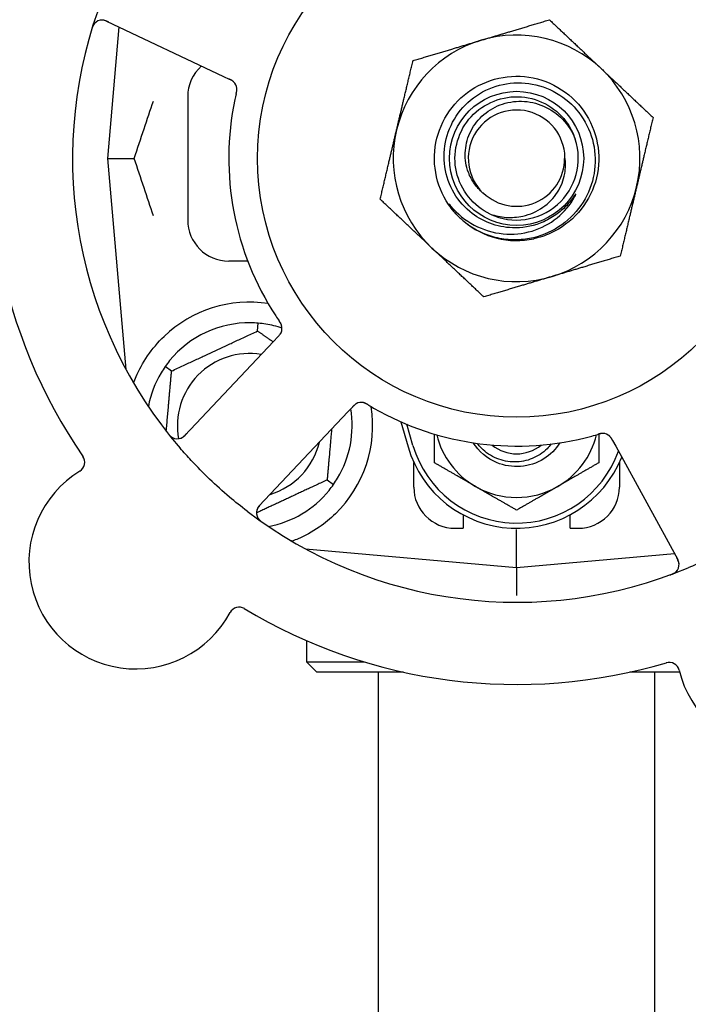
# Model space of a CAD drawing. Header units: inches. Extents: x 5 to 1128, y -85 to 748.
# Tile 83 of 256: x 155.91 to 157.94, y 233.63 to 236.63. Entities that reach past the tile are written whole.
import ezdxf

# ---------------------------------------------------------------- set-up
doc = ezdxf.new("R2010")
doc.units = ezdxf.units.IN
doc.header["$LTSCALE"] = 32
doc.header["$MEASUREMENT"] = 0
doc.layers.add('Dimension (ANSI)', color=7, linetype='Continuous', lineweight=25)
doc.layers.add('Visible (ANSI)', color=7, linetype='Continuous', lineweight=30)
doc.styles.add('Note Text (ANSI)', font='tahoma.ttf')
doc.dimstyles.new('SB Fraction-16 (ANSI)', dxfattribs={"dimscale": 32, "dimtxt": 0.125, "dimasz": 0.098425, "dimexe": 0.125, "dimexo": 0.0625, "dimgap": 0.031496, "dimtad": 0, "dimtih": 1, "dimtoh": 1, "dimdec": 4, "dimrnd": 1e-08, "dimzin": 0, "dimdsep": 46, "dimlunit": 5, "dimtxsty": 'Note Text (ANSI)', "dimcen": 0.09, "dimdle": 0.393701, "dimclrd": 256, "dimclre": 256, "dimclrt": 256, "dimadec": 0, "dimazin": 3, "dimtfac": 0.96, "dimtofl": 0, "dimtmove": 0, "dimatfit": 3, "dimfxl": 1, "dimfrac": 2, "dimtolj": 1, "dimtzin": 12, "dimlwd": -1, "dimlwe": -1, "dimarcsym": 0})

# ---------------------------------------------------------------- blocks, each defined once
blk = doc.blocks.new('*D16')
at = {"layer": 'Defpoints', "color": 0, "transparency": 16777216}
for p in [(170.3073, 471.9837), (79.417, 159.272), (130.3698, 159.272)]:
    blk.add_point(p, dxfattribs=at)
at = {"layer": 'Dimension (ANSI)', "transparency": 16777216}
for p, q in [((168.3073, 471.9837), (75.417, 471.9837)), ((79.417, 468.8341), (79.417, 327.6609)), ((79.417, 162.4216), (79.417, 320.5948)), ((128.3698, 159.272), (75.417, 159.272))]:
    blk.add_line(p, q, dxfattribs=at)
for points in [[(78.8921, 468.8341), (79.9419, 468.8341), (79.417, 471.9837)], [(78.8921, 162.4216), (79.9419, 162.4216), (79.417, 159.272)]]:
    blk.add_solid(points, dxfattribs=at)
at = {"layer": 'Dimension (ANSI)', "transparency": 16777216, "insert": (67.2142, 326.653), "char_height": 4, "attachment_point": 1, "style": 'Note Text (ANSI)'}
blk.add_mtext('\\A1;312 11/16', dxfattribs=at)

msp = doc.modelspace()

# ---------------------------------------------------------------- linework, layer by layer
at = {"layer": 'Visible (ANSI)'}
for p, q in [((156.17135, 236.62413), (156.52662, 236.45608)), ((156.20921, 236.60623), (156.17425, 236.2067)), ((156.52662, 236.45608), (156.5446, 236.44757)), ((156.418, 236.3942), (156.418, 236.0192)), ((156.17425, 236.2067), (156.25572, 236.2067)), ((156.17425, 236.2067), (156.23042, 235.56472)), ((156.60071, 235.8942), (156.543, 235.8942)), ((156.63066, 235.68178), (156.63274, 235.70551)), ((156.69237, 235.66416), (156.67874, 235.6497)), ((156.67874, 235.6497), (156.40912, 235.36376)), ((156.36903, 235.55978), (156.34952, 235.57344)), ((156.90538, 235.436), (156.91903, 235.45048)), ((156.63576, 235.15006), (156.90538, 235.436)), ((157.06567, 235.40577), (157.088, 235.3292)), ((157.103, 235.33358), (157.08426, 235.39785)), ((157.70976, 235.34893), (157.7193, 235.3315)), ((157.7193, 235.3315), (157.90793, 234.98672)), ((157.1055, 235.2067), (157.1055, 235.28225)), ((157.7305, 235.28225), (157.7305, 235.2067)), ((156.84197, 235.22862), (156.86149, 235.21496)), ((157.2555, 235.12254), (157.2555, 235.0817)), ((157.5805, 235.0817), (157.5805, 235.12254)), ((157.2305, 235.0817), (157.2555, 235.0817)), ((157.418, 234.96295), (157.418, 235.07753)), ((157.5805, 235.0817), (157.6055, 235.0817)), ((156.77602, 235.01912), (157.418, 234.96295)), ((156.77925, 235.01883), (156.77925, 235.01737)), ((157.418, 234.96295), (157.89796, 235.00494)), ((157.418, 234.96295), (157.418, 234.87696)), ((156.77925, 234.73973), (156.77925, 234.67545)), ((156.77925, 234.67545), (156.95403, 234.67545)), ((156.8105, 234.6442), (156.77925, 234.67545)), ((157.07363, 234.6442), (156.8105, 234.6442)), ((156.998, 232.5617), (156.998, 234.6442)), ((157.91349, 234.6442), (157.76238, 234.6442)), ((157.838, 232.5617), (157.838, 234.6442))]:
    msp.add_line(p, q, dxfattribs=at)
for radius in [0.7875, 0.20385]:
    msp.add_circle((157.418, 236.2067), radius, dxfattribs=at)
for centre, radius, start, end in [((157.418, 236.2067), 1.35, 16.62287, 76.74397), ((155.89257, 236.92831), 0.325, 49.56477, 259.80207), ((157.418, 236.2067), 0.875, 24.19111, 69.17573), ((157.418, 236.2067), 1.35, 160.62287, 220.74397), ((156.15799, 236.59589), 0.03125, 64.68342, 162.83549), ((157.418, 236.2067), 0.375, 46.68342, 106.68342), ((157.418, 236.2067), 1.6, 166.81714, 214.5497), ((157.418, 236.2067), 0.375, 106.68342, 166.68342), ((156.543, 236.3942), 0.125, 131.64189, 180), ((157.418, 236.2067), 0.375, 346.68342, 46.68342), ((156.53645, 236.41685), 0.03125, 5.46904, 47.46837), ((157.418, 236.2067), 0.875, 168.19111, 213.17573), ((157.418, 236.2067), 0.14696, 1.25861, 225.29572), ((157.418, 236.2067), 0.375, 166.68342, 226.68342), ((157.418, 236.2067), 0.1875, 244.71096, 18.15663), ((157.418, 236.2067), 0.14583, 226.55117, 0.00317), ((157.418, 236.2067), 0.375, 286.68342, 346.68342), ((156.543, 236.0192), 0.125, 180, 270), ((157.418, 236.2067), 0.25, 226.19222, 229.96044), ((157.418, 236.2067), 0.25, 229.96044, 282.10596), ((157.418, 236.2067), 0.375, 226.68342, 286.68342), ((156.6055, 235.3942), 0.375, 81.21293, 133.75453), ((156.6055, 235.3942), 0.3125, 89.15807, 140.84193), ((156.6055, 235.3942), 0.3125, 71.46237, 80.84193), ((156.67361, 235.68981), 0.03125, 334.67765, 16.13682), ((156.6055, 235.3942), 0.21875, 80.57954, 190.53406), ((156.6055, 235.3942), 0.3125, 149.15807, 169.28378), ((156.6055, 235.3942), 0.375, 314.27762, 8.78707), ((156.6055, 235.3942), 0.3125, 329.15807, 9.35248), ((156.94572, 235.43324), 0.03125, 77.46904, 119.46837), ((157.418, 236.2067), 0.875, 240.19111, 285.17573), ((156.38639, 235.3852), 0.03125, 218.53135, 316.68342), ((157.418, 235.42545), 0.25, 193.73904, 240), ((157.418, 235.42545), 0.25, 300, 346.26096), ((157.67956, 235.33902), 0.03125, 46.67765, 88.13682), ((156.6055, 235.3942), 0.21875, 286.71618, 346.65066), ((157.418, 235.42545), 0.34375, 196.2602, 338.3076), ((157.418, 235.42545), 0.32812, 196.2602, 340.60541), ((157.418, 235.42545), 0.11727, 230.56429, 309.43571), ((156.07385, 235.28246), 0.03125, 301.56477, 34.51231), ((156.26033, 234.97892), 0.325, 121.56477, 331.80207), ((157.2305, 235.2067), 0.125, 180, 270), ((157.418, 235.42545), 0.25, 240, 300), ((157.6055, 235.2067), 0.125, 270, 0), ((156.6055, 235.3942), 0.3125, 280.71622, 320.84193), ((156.6585, 235.12862), 0.03125, 136.68342, 234.83549), ((157.418, 236.2067), 1.35, 232.62287, 292.74397), ((157.88051, 234.97172), 0.03125, 290.53135, 28.68342), ((158.22795, 234.72628), 0.325, 193.56477, 43.80207), ((156.5743, 234.81058), 0.03125, 58.85452, 151.80207), ((157.418, 236.2067), 1.6, 238.81714, 286.5497), ((157.88164, 234.64273), 0.03125, 13.56477, 106.51231)]:
    msp.add_arc(centre, radius, start, end, dxfattribs=at)
for points, knots in [([(156.13511, 236.61717), (156.13492, 236.61696), (156.13468, 236.61669), (156.13391, 236.61577), (156.13335, 236.61502), (156.13218, 236.61328), (156.13153, 236.6122), (156.13052, 236.61025), (156.13021, 236.60962), (156.12947, 236.60802), (156.12904, 236.607), (156.12818, 236.60483), (156.12776, 236.60364), (156.12713, 236.60178), (156.1269, 236.60108), (156.12647, 236.59969), (156.12626, 236.59902), (156.12605, 236.59833)], [0.051298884, 0.051298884, 0.051298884, 0.051298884, 0.057269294, 0.057269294, 0.069785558, 0.069785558, 0.083632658, 0.083632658, 0.089458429, 0.089458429, 0.097820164, 0.097820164, 0.107290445, 0.107290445, 0.113094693, 0.113094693, 0.118968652, 0.118968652, 0.118968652, 0.118968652]), ([(156.17868, 236.62067), (156.17783, 236.62107), (156.17697, 236.62148), (156.17362, 236.62302), (156.17112, 236.62409), (156.16682, 236.6256), (156.16495, 236.62612), (156.16182, 236.62677), (156.16038, 236.62696), (156.15811, 236.6271), (156.15725, 236.62711), (156.15635, 236.62709), (156.15616, 236.62708), (156.156, 236.62707)], [0, 0, 0, 0, 0.007248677, 0.007248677, 0.028564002, 0.028564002, 0.047482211, 0.047482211, 0.06536174, 0.06536174, 0.076705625, 0.076705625, 0.079955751, 0.079955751, 0.079955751, 0.079955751]), ([(157.24494, 236.02628), (157.19428, 236.07488), (157.16563, 236.14559), (157.16817, 236.21575), (157.17071, 236.28588), (157.20438, 236.35432), (157.2584, 236.39912), (157.3124, 236.44391), (157.38585, 236.46436), (157.45522, 236.45391), (157.52621, 236.44323), (157.5917, 236.4003), (157.62983, 236.33947), (157.66757, 236.27927), (157.67787, 236.20259), (157.65737, 236.13456), (157.63689, 236.06661), (157.58602, 236.00844), (157.5214, 235.97909), (157.50508, 235.97167), (157.48795, 235.96613), (157.47042, 235.96245)], [5.2445607, 5.2445607, 5.2445607, 5.2445607, 6.086966, 6.086966, 6.086966, 6.9291128, 6.9291128, 6.9291128, 7.7710085, 7.7710085, 7.7710085, 8.6324711, 8.6324711, 8.6324711, 9.4850832, 9.4850832, 9.4850832, 10.3367446, 10.3367446, 10.3367446, 10.5518672, 10.5518672, 10.5518672, 10.5518672]), ([(156.5585, 236.439), (156.55844, 236.43906), (156.55837, 236.43913), (156.55814, 236.43934), (156.55798, 236.43949), (156.55724, 236.44017), (156.55652, 236.44077), (156.5547, 236.44213), (156.55351, 236.44292), (156.55099, 236.4444), (156.54966, 236.44511), (156.54771, 236.44608), (156.54709, 236.44638), (156.54617, 236.44683), (156.54585, 236.44697), (156.54524, 236.44726), (156.54494, 236.44741), (156.54464, 236.44755)], [0.038929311, 0.038929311, 0.038929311, 0.038929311, 0.040726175, 0.040726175, 0.043941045, 0.043941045, 0.054249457, 0.054249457, 0.066768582, 0.066768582, 0.078206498, 0.078206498, 0.083402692, 0.083402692, 0.086046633, 0.086046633, 0.088630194, 0.088630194, 0.088630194, 0.088630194]), ([(156.55792, 236.43956), (156.55792, 236.43956), (156.55792, 236.43957), (156.55787, 236.43961), (156.5577, 236.43977), (156.55719, 236.44023), (156.55678, 236.44058), (156.55583, 236.44135), (156.5553, 236.44175), (156.5546, 236.44224), (156.55442, 236.44236), (156.55309, 236.44324), (156.55151, 236.44416), (156.54889, 236.44551), (156.5481, 236.4459), (156.54686, 236.44649), (156.54643, 236.4467), (156.54555, 236.44712), (156.54509, 236.44734), (156.54464, 236.44755)], [0.028019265, 0.028019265, 0.028019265, 0.028019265, 0.028672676, 0.028672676, 0.033062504, 0.033062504, 0.040781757, 0.040781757, 0.051074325, 0.051074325, 0.054504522, 0.054504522, 0.07506277, 0.07506277, 0.083066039, 0.083066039, 0.087153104, 0.087153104, 0.091266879, 0.091266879, 0.091266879, 0.091266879]), ([(157.40522, 235.99546), (157.38173, 235.99624), (157.35854, 236.00092), (157.31443, 236.01772), (157.29383, 236.02979), (157.25396, 236.06303), (157.23605, 236.08517), (157.20954, 236.1353), (157.2013, 236.16286), (157.19576, 236.21989), (157.19863, 236.24882), (157.21533, 236.30424), (157.22911, 236.33018), (157.26599, 236.37556), (157.28881, 236.39451), (157.34068, 236.42277), (157.36927, 236.43172), (157.42858, 236.43824), (157.45872, 236.43563), (157.51662, 236.41897), (157.54379, 236.40497), (157.59149, 236.36721), (157.61149, 236.34372), (157.64156, 236.29015), (157.65124, 236.26054), (157.65879, 236.19899), (157.65648, 236.16762), (157.63993, 236.10724), (157.62575, 236.07883), (157.58715, 236.02879), (157.56302, 236.0077), (157.5078, 235.97577), (157.47718, 235.96533), (157.44543, 235.96103)], [-3.5801326, -3.5801326, -3.5801326, -3.5801326, -3.4004535, -3.4004535, -3.2191752, -3.2191752, -3.0035583, -3.0035583, -2.7857358, -2.7857358, -2.5657084, -2.5657084, -2.3434763, -2.3434763, -2.1190401, -2.1190401, -1.8924003, -1.8924003, -1.6635571, -1.6635571, -1.4325112, -1.4325112, -1.1992628, -1.1992628, -0.9638125, -0.9638125, -0.7261606, -0.7261606, -0.4863077, -0.4863077, -0.244254, -0.244254, 0, 0, 0, 0]), ([(156.5655, 236.40384), (156.56539, 236.40337), (156.56528, 236.40287), (156.56515, 236.40234), (156.56406, 236.39757), (156.56262, 236.39103), (156.56152, 236.38577)], [0.48080563, 0.48080563, 0.48080563, 0.48080563, 0.5329828, 0.5329828, 0.5329828, 1, 1, 1, 1]), ([(156.56551, 236.40387), (156.56557, 236.40417), (156.56564, 236.40446), (156.56582, 236.40525), (156.56594, 236.40574), (156.56628, 236.40729), (156.56651, 236.40836), (156.56693, 236.4106), (156.56713, 236.41179), (156.56745, 236.41413), (156.56755, 236.41524), (156.56766, 236.41745), (156.56764, 236.41845), (156.56757, 236.41969), (156.56754, 236.42003), (156.56752, 236.42029)], [0.001596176, 0.001596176, 0.001596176, 0.001596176, 0.003937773, 0.003937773, 0.007842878, 0.007842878, 0.016055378, 0.016055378, 0.025513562, 0.025513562, 0.03719134, 0.03719134, 0.0541939, 0.0541939, 0.061558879, 0.061558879, 0.061558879, 0.061558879]), ([(156.56551, 236.40387), (156.56563, 236.40441), (156.56575, 236.40494), (156.566, 236.406), (156.56612, 236.40653), (156.56651, 236.40831), (156.56677, 236.40955), (156.56713, 236.4116), (156.56726, 236.41244), (156.56751, 236.41436), (156.56759, 236.41538), (156.56767, 236.41717), (156.56767, 236.41798), (156.56761, 236.41927), (156.56757, 236.4198), (156.56754, 236.42012), (156.56753, 236.42016), (156.56753, 236.42018), (156.56753, 236.42018), (156.56753, 236.42018)], [0, 0, 0, 0, 0.004180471, 0.004180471, 0.008305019, 0.008305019, 0.018114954, 0.018114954, 0.025612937, 0.025612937, 0.036850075, 0.036850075, 0.047489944, 0.047489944, 0.05608938, 0.05608938, 0.05828692, 0.05828692, 0.058652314, 0.058652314, 0.058652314, 0.058652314]), ([(157.33791, 236.03717), (157.28662, 236.0614), (157.24758, 236.11011), (157.2351, 236.16544), (157.22262, 236.22077), (157.23696, 236.28152), (157.27287, 236.32542), (157.30871, 236.36923), (157.36525, 236.39532), (157.42184, 236.39416), (157.47853, 236.393), (157.53405, 236.36451), (157.56805, 236.31913), (157.58028, 236.30282), (157.58962, 236.28445), (157.5959, 236.26507)], [5.153766, 5.153766, 5.153766, 5.153766, 6.061332, 6.061332, 6.061332, 6.968806, 6.968806, 6.968806, 7.8744508, 7.8744508, 7.8744508, 8.7817425, 8.7817425, 8.7817425, 9.107885, 9.107885, 9.107885, 9.107885]), ([(157.31463, 236.10225), (157.30544, 236.11005), (157.29725, 236.11896), (157.28241, 236.13963), (157.2761, 236.15152), (157.2644, 236.18295), (157.26118, 236.20304), (157.26257, 236.2439), (157.26737, 236.26426), (157.28466, 236.30255), (157.29718, 236.32002), (157.32857, 236.34963), (157.34727, 236.36133), (157.38862, 236.37718), (157.41093, 236.38099), (157.45634, 236.3799), (157.47898, 236.37481), (157.5216, 236.35608), (157.54107, 236.34243), (157.57416, 236.30808), (157.58729, 236.28757), (157.59617, 236.26513)], [-1.5503297, -1.5503297, -1.5503297, -1.5503297, -1.4577971, -1.4577971, -1.3550285, -1.3550285, -1.200467, -1.200467, -1.0416694, -1.0416694, -0.8786368, -0.8786368, -0.7113708, -0.7113708, -0.5398726, -0.5398726, -0.3641439, -0.3641439, -0.1841858, -0.1841858, 0, 0, 0, 0]), ([(157.33791, 236.03717), (157.35363, 236.03169), (157.37002, 236.02834), (157.4034, 236.02619), (157.42023, 236.02746), (157.45858, 236.03595), (157.47938, 236.04499), (157.5154, 236.07013), (157.53048, 236.08569), (157.55309, 236.121), (157.56072, 236.14019), (157.56729, 236.17674), (157.56752, 236.19351), (157.56492, 236.20993)], [-0.89666376, -0.89666376, -0.89666376, -0.89666376, -0.7697294, -0.7697294, -0.64162523, -0.64162523, -0.47009117, -0.47009117, -0.30597672, -0.30597672, -0.14928046, -0.14928046, -0.02134877, -0.02134877, -0.02134877, -0.02134877]), ([(157.21819, 236.06116), (157.23802, 236.03781), (157.26202, 236.01837), (157.31623, 235.98946), (157.34598, 235.98034), (157.40639, 235.97432), (157.43643, 235.97712), (157.49279, 235.99402), (157.51866, 236.00761), (157.5629, 236.04352), (157.58104, 236.06522), (157.59442, 236.08983)], [-1.1317323, -1.1317323, -1.1317323, -1.1317323, -0.8984595, -0.8984595, -0.6634575, -0.6634575, -0.435379, -0.435379, -0.2142259, -0.2142259, 0, 0, 0, 0]), ([(157.59442, 236.08983), (157.59522, 236.0913), (157.59608, 236.09296), (157.59705, 236.09507), (157.59748, 236.09605), (157.59771, 236.09686), (157.59775, 236.09702), (157.59777, 236.0972), (157.59777, 236.09725), (157.59776, 236.09732), (157.59775, 236.09734), (157.59773, 236.09737), (157.59772, 236.09738), (157.59769, 236.0974), (157.59768, 236.0974), (157.59764, 236.0974), (157.59761, 236.09739), (157.59754, 236.09736), (157.59749, 236.09733), (157.5973, 236.09719), (157.59711, 236.097), (157.59625, 236.09604), (157.59529, 236.09476), (157.58955, 236.08697), (157.58006, 236.07329), (157.56486, 236.05826)], [-0.32002064, -0.32002064, -0.32002064, -0.32002064, -0.25037654, -0.25037654, -0.22022079, -0.22022079, -0.21319305, -0.21319305, -0.21059304, -0.21059304, -0.20923641, -0.20923641, -0.20821255, -0.20821255, -0.20712521, -0.20712521, -0.2055378, -0.2055378, -0.20262718, -0.20262718, -0.19315319, -0.19315319, -0.1629071, -0.1629071, 0, 0, 0, 0]), ([(157.24494, 236.02628), (157.23711, 236.03383), (157.22975, 236.04197), (157.21774, 236.05753), (157.21405, 236.06328), (157.21222, 236.06666), (157.21189, 236.06729), (157.21168, 236.06785), (157.21165, 236.06797), (157.21162, 236.06811), (157.21162, 236.06815), (157.21163, 236.0682), (157.21163, 236.06822), (157.21164, 236.06825), (157.21165, 236.06826), (157.21167, 236.06827), (157.21169, 236.06828), (157.21172, 236.06828), (157.21175, 236.06827), (157.21182, 236.06825), (157.21187, 236.06822), (157.21273, 236.06765), (157.21505, 236.06486), (157.21819, 236.06116)], [-0.28928031, -0.28928031, -0.28928031, -0.28928031, -0.16787143, -0.16787143, -0.06646306, -0.06646306, -0.04917499, -0.04917499, -0.04476579, -0.04476579, -0.04306859, -0.04306859, -0.04215282, -0.04215282, -0.04143605, -0.04143605, -0.040655, -0.040655, -0.03948059, -0.03948059, -0.0370912, -0.0370912, 0, 0, 0, 0]), ([(157.56486, 236.05826), (157.55495, 236.04845), (157.54419, 236.03963), (157.51901, 236.02276), (157.50443, 236.01522), (157.46234, 235.99924), (157.43385, 235.99452), (157.40522, 235.99546)], [-0.44935864, -0.44935864, -0.44935864, -0.44935864, -0.34320731, -0.34320731, -0.21838639, -0.21838639, 0, 0, 0, 0]), ([(157.44543, 235.96103), (157.42797, 235.95866), (157.4103, 235.95822), (157.37491, 235.96117), (157.35729, 235.96462), (157.30982, 235.9795), (157.28153, 235.99491), (157.25717, 236.0153)], [-0.51193076, -0.51193076, -0.51193076, -0.51193076, -0.37804019, -0.37804019, -0.24204071, -0.24204071, 0, 0, 0, 0]), ([(156.70383, 235.69777), (156.70377, 235.698), (156.70369, 235.69828), (156.70342, 235.69913), (156.70321, 235.69973), (156.70272, 235.70098), (156.70245, 235.70163), (156.70184, 235.70291), (156.70153, 235.70353), (156.70074, 235.705), (156.70022, 235.7059), (156.69943, 235.7072), (156.69919, 235.70758), (156.6983, 235.70899), (156.69761, 235.71003), (156.6967, 235.71136), (156.69648, 235.7117), (156.69615, 235.71217), (156.69605, 235.71232), (156.69595, 235.71246)], [0.044252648, 0.044252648, 0.044252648, 0.044252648, 0.050671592, 0.050671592, 0.061250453, 0.061250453, 0.071050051, 0.071050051, 0.078610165, 0.078610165, 0.087196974, 0.087196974, 0.090753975, 0.090753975, 0.100050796, 0.100050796, 0.103147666, 0.103147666, 0.104517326, 0.104517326, 0.104517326, 0.104517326]), ([(156.70374, 235.69813), (156.70374, 235.69813), (156.70373, 235.69816), (156.70369, 235.6983), (156.70365, 235.69843), (156.70352, 235.69886), (156.70341, 235.69921), (156.70301, 235.70037), (156.70266, 235.70124), (156.70182, 235.70306), (156.70134, 235.70399), (156.70013, 235.70612), (156.69937, 235.70736), (156.69783, 235.70972), (156.69705, 235.71087), (156.69617, 235.71215), (156.69606, 235.71231), (156.69595, 235.71246)], [0.030853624, 0.030853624, 0.030853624, 0.030853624, 0.032941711, 0.032941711, 0.036385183, 0.036385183, 0.042347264, 0.042347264, 0.055267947, 0.055267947, 0.065838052, 0.065838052, 0.077516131, 0.077516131, 0.087897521, 0.087897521, 0.089364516, 0.089364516, 0.089364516, 0.089364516]), ([(156.25362, 235.52362), (156.25603, 235.53023), (156.25863, 235.53686), (156.26992, 235.56296), (156.28163, 235.58499), (156.31062, 235.62726), (156.32783, 235.64751), (156.34616, 235.66507)], [1.38940877, 1.38940877, 1.38940877, 1.38940877, 1.45134152, 1.45134152, 1.64787025, 1.64787025, 1.84130789, 1.84130789, 1.84130789, 1.84130789]), ([(156.69237, 235.66416), (156.69273, 235.66454), (156.6931, 235.66493), (156.69381, 235.66568), (156.69415, 235.66605), (156.69493, 235.66689), (156.69535, 235.66735), (156.69684, 235.66901), (156.69776, 235.6701), (156.69913, 235.67187), (156.69969, 235.67267), (156.70064, 235.67415), (156.70102, 235.67482), (156.70162, 235.67594), (156.70186, 235.67645), (156.702, 235.67675), (156.70202, 235.67679), (156.70202, 235.67679), (156.70202, 235.67679), (156.70202, 235.67679)], [0, 0, 0, 0, 0.004355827, 0.004355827, 0.0086878, 0.0086878, 0.014307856, 0.014307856, 0.029588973, 0.029588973, 0.043844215, 0.043844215, 0.054171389, 0.054171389, 0.061954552, 0.061954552, 0.063871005, 0.063871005, 0.063878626, 0.063878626, 0.063878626, 0.063878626]), ([(156.6924, 235.66419), (156.69261, 235.66441), (156.69281, 235.66462), (156.69393, 235.66581), (156.69487, 235.66682), (156.69677, 235.66897), (156.69775, 235.67014), (156.69938, 235.6723), (156.70006, 235.67331), (156.70124, 235.67525), (156.70174, 235.67622), (156.70213, 235.67705), (156.70219, 235.67717), (156.70224, 235.67728)], [0, 0, 0, 0, 0.002309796, 0.002309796, 0.012623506, 0.012623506, 0.024338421, 0.024338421, 0.035397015, 0.035397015, 0.047442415, 0.047442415, 0.049661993, 0.049661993, 0.049661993, 0.049661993]), ([(156.93148, 235.46105), (156.9314, 235.46101), (156.93131, 235.46096), (156.93104, 235.46082), (156.93084, 235.46071), (156.92997, 235.46021), (156.92918, 235.45971), (156.92733, 235.4584), (156.92621, 235.45752), (156.92402, 235.45558), (156.92293, 235.45453), (156.9214, 235.45297), (156.92093, 235.45248), (156.92022, 235.45174), (156.91998, 235.45149), (156.91952, 235.45099), (156.91929, 235.45075), (156.91906, 235.45051)], [0.038929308, 0.038929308, 0.038929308, 0.038929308, 0.040726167, 0.040726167, 0.043941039, 0.043941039, 0.054249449, 0.054249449, 0.066768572, 0.066768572, 0.07820649, 0.07820649, 0.083402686, 0.083402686, 0.086046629, 0.086046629, 0.08863019, 0.08863019, 0.08863019, 0.08863019]), ([(156.93076, 235.46068), (156.93076, 235.46068), (156.93075, 235.46067), (156.93069, 235.46064), (156.93049, 235.46053), (156.9299, 235.46019), (156.92943, 235.4599), (156.92841, 235.45924), (156.92787, 235.45885), (156.92718, 235.45834), (156.92701, 235.45821), (156.92577, 235.45722), (156.9244, 235.456), (156.92231, 235.45392), (156.9217, 235.45329), (156.92075, 235.4523), (156.92042, 235.45195), (156.91975, 235.45124), (156.9194, 235.45087), (156.91906, 235.45051)], [0.028019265, 0.028019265, 0.028019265, 0.028019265, 0.028672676, 0.028672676, 0.033062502, 0.033062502, 0.040781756, 0.040781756, 0.051074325, 0.051074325, 0.054504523, 0.054504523, 0.075062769, 0.075062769, 0.083066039, 0.083066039, 0.087153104, 0.087153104, 0.091266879, 0.091266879, 0.091266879, 0.091266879]), ([(156.96704, 235.45686), (156.96679, 235.45701), (156.96653, 235.45717), (156.96584, 235.45758), (156.9654, 235.45785), (156.96403, 235.45865), (156.96308, 235.4592), (156.96109, 235.4603), (156.96002, 235.46085), (156.95789, 235.46187), (156.95686, 235.46231), (156.9548, 235.46311), (156.95384, 235.4634), (156.95264, 235.46371), (156.95231, 235.46379), (156.95205, 235.46384)], [0.001596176, 0.001596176, 0.001596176, 0.001596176, 0.00393777, 0.00393777, 0.007842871, 0.007842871, 0.016055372, 0.016055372, 0.025513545, 0.025513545, 0.037191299, 0.037191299, 0.054193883, 0.054193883, 0.061558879, 0.061558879, 0.061558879, 0.061558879]), ([(156.96704, 235.45686), (156.96658, 235.45714), (156.96611, 235.45742), (156.96517, 235.45798), (156.96471, 235.45826), (156.96314, 235.45918), (156.96203, 235.45981), (156.9602, 235.46079), (156.95944, 235.46117), (156.95769, 235.46201), (156.95675, 235.4624), (156.95506, 235.46303), (156.95429, 235.46327), (156.95305, 235.46362), (156.95253, 235.46374), (156.95222, 235.46381), (156.95218, 235.46382), (156.95216, 235.46382), (156.95216, 235.46382), (156.95216, 235.46382)], [0, 0, 0, 0, 0.004180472, 0.004180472, 0.008305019, 0.008305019, 0.018114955, 0.018114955, 0.025612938, 0.025612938, 0.036850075, 0.036850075, 0.047489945, 0.047489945, 0.056089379, 0.056089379, 0.05828692, 0.05828692, 0.058652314, 0.058652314, 0.058652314, 0.058652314]), ([(156.96708, 235.45684), (156.96749, 235.45659), (156.96792, 235.45633), (156.96839, 235.45605), (156.9726, 235.45353), (156.97837, 235.45015), (156.98303, 235.44747)], [0.48080563, 0.48080563, 0.48080563, 0.48080563, 0.5329828, 0.5329828, 0.5329828, 1, 1, 1, 1]), ([(156.35755, 235.37127), (156.35794, 235.37078), (156.35833, 235.37029), (156.35937, 235.36898), (156.36005, 235.36815), (156.36135, 235.36663), (156.36196, 235.36594), (156.36357, 235.36419), (156.3646, 235.36315), (156.36647, 235.36141), (156.36733, 235.36068), (156.36885, 235.35949), (156.36953, 235.359), (156.37091, 235.35809), (156.3716, 235.35769), (156.37239, 235.35726), (156.37256, 235.35717), (156.37271, 235.3571)], [0, 0, 0, 0, 0.005149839, 0.005149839, 0.013554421, 0.013554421, 0.020527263, 0.020527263, 0.031641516, 0.031641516, 0.041623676, 0.041623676, 0.051235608, 0.051235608, 0.063734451, 0.063734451, 0.067355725, 0.067355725, 0.067355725, 0.067355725]), ([(156.39598, 235.35546), (156.39626, 235.35555), (156.39661, 235.35568), (156.39828, 235.35632), (156.39987, 235.35708), (156.40259, 235.3587), (156.40385, 235.35955), (156.4069, 235.36194), (156.40872, 235.36357), (156.41126, 235.36607), (156.41199, 235.36682), (156.41338, 235.36827), (156.41404, 235.36897), (156.4147, 235.36967)], [0.058736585, 0.058736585, 0.058736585, 0.058736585, 0.064782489, 0.064782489, 0.086145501, 0.086145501, 0.103238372, 0.103238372, 0.123434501, 0.123434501, 0.131598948, 0.131598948, 0.13893919, 0.13893919, 0.13893919, 0.13893919]), ([(157.68096, 235.37024), (157.68096, 235.37024), (157.68093, 235.37024), (157.68079, 235.37024), (157.68065, 235.37025), (157.6802, 235.37026), (157.67984, 235.37026), (157.67861, 235.37024), (157.67767, 235.37018), (157.67568, 235.36993), (157.67465, 235.36977), (157.67225, 235.36928), (157.67084, 235.36894), (157.66811, 235.3682), (157.66678, 235.36781), (157.66529, 235.36737), (157.66511, 235.36732), (157.66492, 235.36726)], [0.030853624, 0.030853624, 0.030853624, 0.030853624, 0.032941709, 0.032941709, 0.03638518, 0.03638518, 0.042347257, 0.042347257, 0.055267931, 0.055267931, 0.065838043, 0.065838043, 0.077516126, 0.077516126, 0.087897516, 0.087897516, 0.089364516, 0.089364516, 0.089364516, 0.089364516]), ([(157.68133, 235.37022), (157.6811, 235.37023), (157.6808, 235.37024), (157.67992, 235.37025), (157.67928, 235.37023), (157.67794, 235.37016), (157.67724, 235.37009), (157.67583, 235.36991), (157.67515, 235.36981), (157.6735, 235.36951), (157.67249, 235.3693), (157.67101, 235.36894), (157.67056, 235.36883), (157.66895, 235.36842), (157.66776, 235.36809), (157.6662, 235.36764), (157.66582, 235.36753), (157.66526, 235.36736), (157.66509, 235.36731), (157.66492, 235.36726)], [0.044252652, 0.044252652, 0.044252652, 0.044252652, 0.050671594, 0.050671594, 0.061250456, 0.061250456, 0.071050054, 0.071050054, 0.078610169, 0.078610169, 0.087196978, 0.087196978, 0.090753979, 0.090753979, 0.100050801, 0.100050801, 0.10314767, 0.10314767, 0.10451733, 0.10451733, 0.10451733, 0.10451733]), ([(157.70974, 235.34897), (157.70959, 235.34923), (157.70945, 235.34949), (157.70867, 235.35093), (157.708, 235.35213), (157.70654, 235.35461), (157.70573, 235.35589), (157.70418, 235.35811), (157.70343, 235.35907), (157.70195, 235.36079), (157.70119, 235.36157), (157.70052, 235.3622), (157.70042, 235.36229), (157.70033, 235.36237)], [0, 0, 0, 0, 0.002309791, 0.002309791, 0.012623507, 0.012623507, 0.024338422, 0.024338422, 0.035397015, 0.035397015, 0.047442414, 0.047442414, 0.049661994, 0.049661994, 0.049661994, 0.049661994]), ([(157.70976, 235.34893), (157.70951, 235.3494), (157.70925, 235.34986), (157.70875, 235.35077), (157.70851, 235.35121), (157.70795, 235.3522), (157.70764, 235.35275), (157.70653, 235.35468), (157.70577, 235.35589), (157.70452, 235.35774), (157.70393, 235.35852), (157.70281, 235.35988), (157.70229, 235.36045), (157.70141, 235.36137), (157.701, 235.36176), (157.70076, 235.36198), (157.70073, 235.36201), (157.70073, 235.36201), (157.70073, 235.36201), (157.70073, 235.36201)], [0, 0, 0, 0, 0.004355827, 0.004355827, 0.008687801, 0.008687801, 0.014307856, 0.014307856, 0.029588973, 0.029588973, 0.043844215, 0.043844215, 0.054171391, 0.054171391, 0.061954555, 0.061954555, 0.063871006, 0.063871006, 0.063878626, 0.063878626, 0.063878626, 0.063878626]), ([(156.59847, 235.13391), (156.58025, 235.14783), (156.5625, 235.16213), (156.52463, 235.19422), (156.50444, 235.2124), (156.46552, 235.24963), (156.44701, 235.26842), (156.41756, 235.30011), (156.40627, 235.31272), (156.3952, 235.32558)], [-0.73117336, -0.73117336, -0.73117336, -0.73117336, -0.55242948, -0.55242948, -0.34016147, -0.34016147, -0.13232742, -0.13232742, 0, 0, 0, 0]), ([(157.54963, 235.34187), (157.53709, 235.32208), (157.52026, 235.30501), (157.50033, 235.29265), (157.45809, 235.26646), (157.40303, 235.26217), (157.35723, 235.2815), (157.32817, 235.29377), (157.30333, 235.31534), (157.28632, 235.34188)], [6.8488771, 6.8488771, 6.8488771, 6.8488771, 7.2990044, 7.2990044, 7.2990044, 8.2534333, 8.2534333, 8.2534333, 8.8590861, 8.8590861, 8.8590861, 8.8590861]), ([(157.5232, 235.33805), (157.51929, 235.33291), (157.51501, 235.32805), (157.49753, 235.31081), (157.4823, 235.30078), (157.44859, 235.28698), (157.4304, 235.28343), (157.39339, 235.28347), (157.37492, 235.28717), (157.34015, 235.30149), (157.32423, 235.31209), (157.30614, 235.33), (157.30184, 235.33486), (157.29788, 235.33999)], [-1.06231766, -1.06231766, -1.06231766, -1.06231766, -1.01273267, -1.01273267, -0.87465824, -0.87465824, -0.73438222, -0.73438222, -0.59190522, -0.59190522, -0.44722789, -0.44722789, -0.39760805, -0.39760805, -0.39760805, -0.39760805]), ([(156.64133, 235.15596), (156.64068, 235.15527), (156.64003, 235.15458), (156.63752, 235.15188), (156.63573, 235.14982), (156.63297, 235.1462), (156.6319, 235.14458), (156.63031, 235.14181), (156.62969, 235.1405), (156.62885, 235.13838), (156.62858, 235.13757), (156.62832, 235.13671), (156.62827, 235.13652), (156.62822, 235.13636)], [0, 0, 0, 0, 0.007248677, 0.007248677, 0.028564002, 0.028564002, 0.04748221, 0.04748221, 0.065361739, 0.065361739, 0.076705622, 0.076705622, 0.079955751, 0.079955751, 0.079955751, 0.079955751]), ([(156.63118, 235.11344), (156.63133, 235.11319), (156.63151, 235.11289), (156.63215, 235.11187), (156.63269, 235.1111), (156.63398, 235.10945), (156.63481, 235.10849), (156.63635, 235.10693), (156.63686, 235.10644), (156.63815, 235.10525), (156.63898, 235.10453), (156.64078, 235.10304), (156.64178, 235.10227), (156.64336, 235.1011), (156.64395, 235.10066), (156.64514, 235.09982), (156.64572, 235.09942), (156.64631, 235.099)], [0.051298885, 0.051298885, 0.051298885, 0.051298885, 0.057269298, 0.057269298, 0.069785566, 0.069785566, 0.083632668, 0.083632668, 0.089458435, 0.089458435, 0.09782017, 0.09782017, 0.107290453, 0.107290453, 0.113094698, 0.113094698, 0.118968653, 0.118968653, 0.118968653, 0.118968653]), ([(156.8673, 235.12571), (156.85216, 235.11095), (156.83521, 235.09703), (156.7962, 235.07026), (156.77379, 235.05836), (156.74806, 235.04731), (156.74235, 235.04501), (156.73661, 235.04287)], [0.55181372, 0.55181372, 0.55181372, 0.55181372, 0.71000954, 0.71000954, 0.90366002, 0.90366002, 0.95550669, 0.95550669, 0.95550669, 0.95550669]), ([(158.18503, 235.09577), (158.16617, 235.08275), (158.14709, 235.07028), (158.10489, 235.0442), (158.0814, 235.03063), (158.03491, 235.00563), (158.01221, 234.99424), (157.97301, 234.97593), (157.95657, 234.96865), (157.93993, 234.96168)], [-0.73117437, -0.73117437, -0.73117437, -0.73117437, -0.55243049, -0.55243049, -0.34047291, -0.34047291, -0.14064238, -0.14064238, 0, 0, 0, 0]), ([(157.91176, 234.97165), (157.91176, 234.97195), (157.91175, 234.97232), (157.91165, 234.97411), (157.91142, 234.97585), (157.91072, 234.97894), (157.9103, 234.9804), (157.90897, 234.98404), (157.90798, 234.98628), (157.90638, 234.98946), (157.9059, 234.99039), (157.90495, 234.99216), (157.90449, 234.993), (157.90403, 234.99384)], [0.058736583, 0.058736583, 0.058736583, 0.058736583, 0.064782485, 0.064782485, 0.086145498, 0.086145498, 0.103238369, 0.103238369, 0.123434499, 0.123434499, 0.131598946, 0.131598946, 0.138939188, 0.138939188, 0.138939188, 0.138939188]), ([(157.88485, 234.93999), (157.88544, 234.94021), (157.88602, 234.94042), (157.88759, 234.94101), (157.88859, 234.9414), (157.89044, 234.94217), (157.89128, 234.94254), (157.89344, 234.94353), (157.89475, 234.94419), (157.89698, 234.94543), (157.89794, 234.94602), (157.89955, 234.94709), (157.90021, 234.94759), (157.90151, 234.94862), (157.90211, 234.94915), (157.90276, 234.94978), (157.90289, 234.94991), (157.90301, 234.95002)], [0, 0, 0, 0, 0.005149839, 0.005149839, 0.013554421, 0.013554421, 0.020527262, 0.020527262, 0.031641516, 0.031641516, 0.041623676, 0.041623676, 0.051235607, 0.051235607, 0.06373445, 0.06373445, 0.067355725, 0.067355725, 0.067355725, 0.067355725])]:
    msp.add_open_spline(points, degree=3, knots=knots, dxfattribs=at)
for points, weights in [([(157.31035, 236.56592), (157.4066, 236.59476), (157.51774, 236.62807)], [1, 1.0379548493, 1]), ([(157.51774, 236.62807), (157.60216, 236.54847), (157.67526, 236.47954)], [1, 1.0379548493, 1]), ([(157.10295, 236.50376), (157.21409, 236.53707), (157.31035, 236.56592)], [1, 1.0379548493, 1]), ([(157.05309, 236.29308), (157.07623, 236.39085), (157.10295, 236.50376)], [1, 1.0379548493, 1]), ([(157.67526, 236.47954), (157.74837, 236.41061), (157.83279, 236.33101)], [1, 1.0379548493, 1]), ([(157.83279, 236.33101), (157.80606, 236.21811), (157.78292, 236.12033)], [1, 1.0379548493, 1]), ([(157.00322, 236.08239), (157.02994, 236.1953), (157.05309, 236.29308)], [1, 1.0379548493, 1]), ([(157.78292, 236.12033), (157.75978, 236.02255), (157.73305, 235.90964)], [1, 1.0379548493, 1]), ([(157.16074, 235.93386), (157.08763, 236.00279), (157.00322, 236.08239)], [1, 1.0379548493, 1]), ([(157.31827, 235.78533), (157.23385, 235.86493), (157.16074, 235.93386)], [1, 1.0379548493, 1]), ([(157.73305, 235.90964), (157.62191, 235.87633), (157.52566, 235.84749)], [1, 1.0379548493, 1]), ([(157.52566, 235.84749), (157.42941, 235.81864), (157.31827, 235.78533)], [1, 1.0379548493, 1]), ([(156.36903, 235.55978), (156.49985, 235.62078), (156.63066, 235.68178)], [1.04422863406, 1.20577136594, 1.04422863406]), ([(156.63066, 235.68178), (156.65528, 235.66454), (156.67784, 235.64874)], [1.04422863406, 1.07418802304, 1.09303499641]), ([(156.35304, 235.37702), (156.36051, 235.46239), (156.36903, 235.55978)], [1.11819795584, 1.14843950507, 1.04422863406]), ([(156.85548, 235.38309), (156.84921, 235.31137), (156.84197, 235.22862)], [1.12448377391, 1.13145726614, 1.04422863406]), ([(157.168, 235.28111), (157.168, 235.32722), (157.168, 235.36818)], [1, 1.02228011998, 1.01840264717]), ([(157.668, 235.36815), (157.668, 235.3272), (157.668, 235.28111)], [1.01840499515, 1.02227336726, 1]), ([(157.293, 235.20894), (157.23499, 235.24244), (157.168, 235.28111)], [1, 1.0379548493, 1]), ([(157.668, 235.28111), (157.60101, 235.24244), (157.543, 235.20894)], [1, 1.0379548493, 1]), ([(156.84197, 235.22862), (156.73034, 235.17657), (156.62725, 235.1285)], [1.04422863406, 1.17902301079, 1.08886732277]), ([(157.418, 235.13678), (157.35101, 235.17545), (157.293, 235.20894)], [1, 1.0379548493, 1]), ([(157.543, 235.20894), (157.48499, 235.17545), (157.418, 235.13678)], [1, 1.0379548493, 1]), ([(156.73661, 235.04287), (156.73504, 235.04299), (156.73347, 235.04312)], [0.999914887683, 0.9999148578, 0.999914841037])]:
    msp.add_rational_spline(points, weights, degree=2, dxfattribs=at)
for points in [[(156.25572, 236.2067), (156.27537, 236.26698), (156.29549, 236.32638), (156.31403, 236.38101)], [(156.31403, 236.03239), (156.29549, 236.08701), (156.27537, 236.14643), (156.25572, 236.2067)], [(157.56384, 236.20671), (157.56421, 236.20778), (157.56457, 236.20885), (157.56492, 236.20993)], [(157.31463, 236.10225), (157.31565, 236.10177), (157.31668, 236.10129), (157.31771, 236.10083)], [(156.68563, 235.72789), (156.6889, 235.72289), (156.69317, 235.71654), (156.69596, 235.71246)], [(156.63274, 235.70551), (156.62514, 235.70617), (156.61732, 235.70656), (156.61009, 235.70667)], [(156.65524, 235.70272), (156.6481, 235.70387), (156.64033, 235.70484), (156.63274, 235.70551)], [(156.36319, 235.59153), (156.35862, 235.58593), (156.35389, 235.57969), (156.34952, 235.57344)], [(156.34952, 235.57344), (156.34515, 235.5672), (156.3409, 235.56062), (156.33719, 235.55441)], [(157.64706, 235.36221), (157.65283, 235.36378), (157.66019, 235.36588), (157.66493, 235.36727)], [(156.86149, 235.21496), (156.86586, 235.22121), (156.8701, 235.22779), (156.87381, 235.23399)], [(156.84782, 235.19687), (156.85238, 235.20247), (156.85711, 235.20872), (156.86149, 235.21496)]]:
    msp.add_open_spline(points, degree=3, dxfattribs=at)

# ---------------------------------------------------------------- dimensions: what is measured, and where the dimension line sits
at = {"layer": 'Dimension (ANSI)'}
dim = msp.add_linear_dim(base=(79.41701, 159.27197), p1=(170.30726, 471.98367), p2=(130.36976, 159.27197), angle=270, dimstyle='SB Fraction-16 (ANSI)', override={"dimgap": 0.031496, "dimdec": 4, "dimtol": 0, "dimlim": 0, "dimtp": 0, "dimtm": 0, "dimtdec": 2, "dimatfit": 1}, dxfattribs=at)
dim.commit()
dim.dimension.update_dxf_attribs({"geometry": '*D16', "text_midpoint": (79.41701, 324.12782), "dimtype": 160})

doc.saveas('drawing.dxf')
